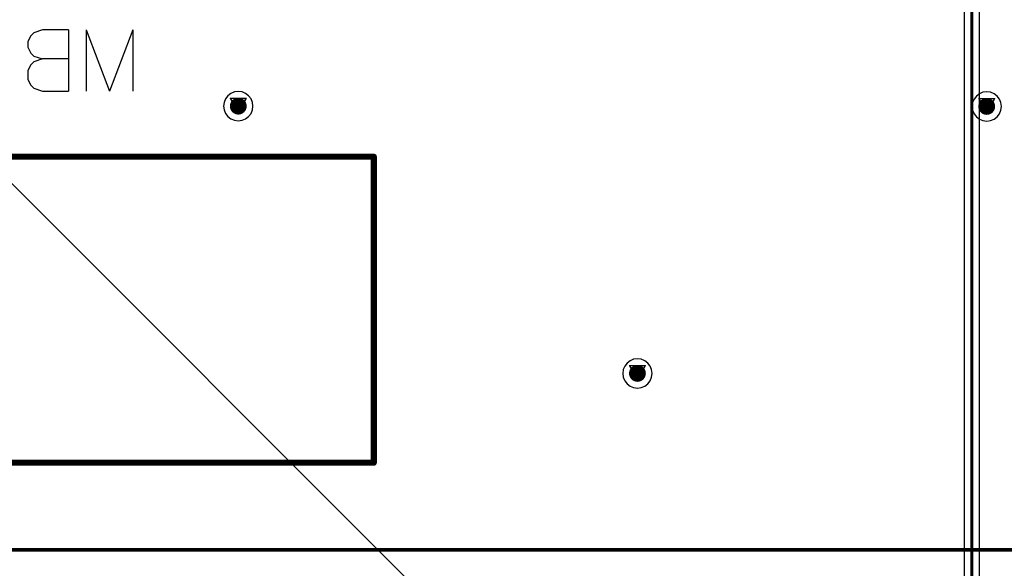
# Model space of a CAD drawing. Header units: millimetres. Extents: x 138 to 555, y 26 to 334.
# Tile 34 of 256: x 226 to 258, y 80 to 98. Entities that reach past the tile are written whole.
import ezdxf

# ---------------------------------------------------------------- set-up
doc = ezdxf.new("R2010")
doc.units = ezdxf.units.MM
for name, color, linetype in [('BottomLayer', 5, 'Continuous'), ('BottomOverlay', 54, 'Continuous'), ('DrillDrawing', 1, 'Continuous'), ('Mechanical27', 56, 'Continuous'), ('MidLayer1', 16, 'Continuous'), ('MidLayer2', 76, 'Continuous'), ('MidLayer3', 90, 'Continuous'), ('MidLayer4', 156, 'Continuous'), ('MultiLayer', 9, 'Continuous'), ('TopLayer', 1, 'Continuous'), ('TopOverlay', 2, 'Continuous'), ('ViaHoleLayer', 16, 'Continuous')]:
    doc.layers.add(name, color=color, linetype=linetype)

# ---------------------------------------------------------------- blocks, each defined once
blk = doc.blocks.new('CON_SAMTEC_QSH_030_01_F_D_A_LCD_MB1230_505')
at = {"layer": 'Mechanical27', "const_width": 0.01}
blk.add_lwpolyline([(83, 68.85), (-36.25, 68.85)], dxfattribs=at)
at = {"layer": 'TopOverlay', "const_width": 0.12}
blk.add_lwpolyline([(83, 68.85), (-36.25, 68.85)], dxfattribs=at)

msp = doc.modelspace()

# ---------------------------------------------------------------- linework, layer by layer
at = {"layer": 'BottomLayer', "const_width": 0.275}
for points in [[(233.253, 95.161, 1), (233.528, 95.161, 1)], [(257.719, 95.152, 1), (257.994, 95.152, 1)], [(246.301, 86.425, 1), (246.576, 86.425, 1)]]:
    msp.add_lwpolyline(points, format="xyb", close=True, dxfattribs=at)
at = {"layer": 'BottomOverlay'}
for p, q in [((226.703, 97.56), (226.607, 97.465)), ((226.988, 97.655), (226.703, 97.56)), ((227.845, 97.655), (226.988, 97.655)), ((227.845, 97.655), (227.845, 95.655)), ((228.416, 97.655), (229.178, 95.655)), ((228.416, 97.655), (228.416, 95.655)), ((229.94, 97.655), (229.178, 95.655)), ((229.94, 97.655), (229.94, 95.655)), ((226.607, 97.465), (226.512, 97.274)), ((226.512, 97.274), (226.512, 97.084)), ((226.512, 97.084), (226.607, 96.893)), ((226.607, 96.893), (226.703, 96.798)), ((226.703, 96.608), (226.607, 96.512)), ((226.703, 96.798), (226.988, 96.703)), ((226.988, 96.703), (226.703, 96.608)), ((227.845, 96.703), (226.988, 96.703)), ((226.607, 96.512), (226.512, 96.322)), ((226.512, 96.322), (226.512, 96.036)), ((226.512, 96.036), (226.607, 95.846)), ((226.607, 95.846), (226.703, 95.751)), ((226.703, 95.751), (226.988, 95.655)), ((226.988, 95.655), (227.845, 95.655))]:
    msp.add_line(p, q, dxfattribs=at)
at = {"layer": 'BottomOverlay', "const_width": 0.2}
for points in [[(210.82, 93.507), (237.82, 93.507)], [(237.82, 83.507), (237.82, 93.507)], [(220.82, 83.507), (237.82, 83.507)]]:
    msp.add_lwpolyline(points, dxfattribs=at)
at = {"layer": 'BottomOverlay', "const_width": 0.1}
for points in [[(237.77, 93.507, 1), (237.87, 93.507, 1)], [(237.77, 93.507, 1), (237.87, 93.507, 1)], [(237.77, 83.507, 1), (237.87, 83.507, 1)], [(237.77, 83.507, 1), (237.87, 83.507, 1)]]:
    msp.add_lwpolyline(points, format="xyb", close=True, dxfattribs=at)
at = {"layer": 'DrillDrawing', "const_width": 0.0508}
for points in [[(233.137, 95.415), (233.645, 95.415)], [(233.137, 95.415), (233.391, 94.907)], [(233.238, 95.313), (233.543, 95.313)], [(233.238, 95.313), (233.391, 95.008)], [(233.391, 94.907), (233.645, 95.415)], [(233.391, 95.008), (233.543, 95.313)], [(257.603, 95.406), (258.111, 95.406)], [(257.603, 95.406), (257.857, 94.898)], [(257.704, 95.304), (258.009, 95.304)], [(257.704, 95.304), (257.857, 94.999)], [(257.857, 94.898), (258.111, 95.406)], [(257.857, 94.999), (258.009, 95.304)], [(246.184, 86.679), (246.692, 86.679)], [(246.184, 86.679), (246.438, 86.171)], [(246.286, 86.578), (246.591, 86.578)], [(246.286, 86.578), (246.438, 86.273)], [(246.438, 86.171), (246.692, 86.679)], [(246.438, 86.273), (246.591, 86.578)]]:
    msp.add_lwpolyline(points, dxfattribs=at)
at = {"layer": 'DrillDrawing', "const_width": 0.0254}
for points in [[(233.124, 95.415, 1), (233.149, 95.415, 1)], [(233.124, 95.415, 1), (233.149, 95.415, 1)], [(233.226, 95.313, 1), (233.251, 95.313, 1)], [(233.226, 95.313, 1), (233.251, 95.313, 1)], [(233.53, 95.313, 1), (233.556, 95.313, 1)], [(233.53, 95.313, 1), (233.556, 95.313, 1)], [(233.632, 95.415, 1), (233.657, 95.415, 1)], [(233.632, 95.415, 1), (233.657, 95.415, 1)], [(257.59, 95.406, 1), (257.615, 95.406, 1)], [(257.59, 95.406, 1), (257.615, 95.406, 1)], [(257.692, 95.304, 1), (257.717, 95.304, 1)], [(257.692, 95.304, 1), (257.717, 95.304, 1)], [(257.996, 95.304, 1), (258.022, 95.304, 1)], [(257.996, 95.304, 1), (258.022, 95.304, 1)], [(258.098, 95.406, 1), (258.123, 95.406, 1)], [(258.098, 95.406, 1), (258.123, 95.406, 1)], [(233.378, 95.008, 1), (233.403, 95.008, 1)], [(233.378, 95.008, 1), (233.403, 95.008, 1)], [(257.844, 94.999, 1), (257.869, 94.999, 1)], [(257.844, 94.999, 1), (257.869, 94.999, 1)], [(233.378, 94.907, 1), (233.403, 94.907, 1)], [(233.378, 94.907, 1), (233.403, 94.907, 1)], [(257.844, 94.898, 1), (257.869, 94.898, 1)], [(257.844, 94.898, 1), (257.869, 94.898, 1)], [(246.172, 86.679, 1), (246.197, 86.679, 1)], [(246.172, 86.679, 1), (246.197, 86.679, 1)], [(246.273, 86.578, 1), (246.299, 86.578, 1)], [(246.273, 86.578, 1), (246.299, 86.578, 1)], [(246.578, 86.578, 1), (246.604, 86.578, 1)], [(246.578, 86.578, 1), (246.604, 86.578, 1)], [(246.68, 86.679, 1), (246.705, 86.679, 1)], [(246.68, 86.679, 1), (246.705, 86.679, 1)], [(246.426, 86.273, 1), (246.451, 86.273, 1)], [(246.426, 86.273, 1), (246.451, 86.273, 1)], [(246.426, 86.171, 1), (246.451, 86.171, 1)], [(246.426, 86.171, 1), (246.451, 86.171, 1)]]:
    msp.add_lwpolyline(points, format="xyb", close=True, dxfattribs=at)
at = {"layer": 'MidLayer1'}
for p, q in [((243.944, 74.672), (217.036, 101.581)), ((233.267, 95.624), (233.151, 95.576)), ((233.391, 95.64), (233.267, 95.624)), ((233.515, 95.624), (233.391, 95.64)), ((233.63, 95.576), (233.515, 95.624)), ((257.733, 95.614), (257.617, 95.567)), ((257.857, 95.631), (257.733, 95.614)), ((257.981, 95.614), (257.857, 95.631)), ((258.096, 95.567), (257.981, 95.614)), ((232.928, 95.285), (232.912, 95.161)), ((232.976, 95.4), (232.928, 95.285)), ((233.052, 95.5), (232.976, 95.4)), ((233.151, 95.576), (233.052, 95.5)), ((233.729, 95.5), (233.63, 95.576)), ((233.806, 95.4), (233.729, 95.5)), ((233.853, 95.285), (233.806, 95.4)), ((233.87, 95.161), (233.853, 95.285)), ((257.394, 95.276), (257.378, 95.152)), ((257.442, 95.391), (257.394, 95.276)), ((257.518, 95.49), (257.442, 95.391)), ((257.617, 95.567), (257.518, 95.49)), ((258.195, 95.49), (258.096, 95.567)), ((258.272, 95.391), (258.195, 95.49)), ((258.319, 95.276), (258.272, 95.391)), ((258.336, 95.152), (258.319, 95.276)), ((232.912, 95.161), (232.928, 95.037)), ((232.928, 95.037), (232.976, 94.921)), ((233.806, 94.921), (233.853, 95.037)), ((233.853, 95.037), (233.87, 95.161)), ((257.378, 95.152), (257.394, 95.028)), ((257.394, 95.028), (257.442, 94.912)), ((258.272, 94.912), (258.319, 95.028)), ((258.319, 95.028), (258.336, 95.152)), ((232.976, 94.921), (233.052, 94.822)), ((233.052, 94.822), (233.151, 94.746)), ((233.151, 94.746), (233.267, 94.698)), ((233.267, 94.698), (233.391, 94.682)), ((233.391, 94.682), (233.515, 94.698)), ((233.515, 94.698), (233.63, 94.746)), ((233.63, 94.746), (233.729, 94.822)), ((233.729, 94.822), (233.806, 94.921)), ((257.442, 94.912), (257.518, 94.813)), ((257.518, 94.813), (257.617, 94.737)), ((257.617, 94.737), (257.733, 94.689)), ((257.733, 94.689), (257.857, 94.673)), ((257.857, 94.673), (257.981, 94.689)), ((257.981, 94.689), (258.096, 94.737)), ((258.096, 94.737), (258.195, 94.813)), ((258.195, 94.813), (258.272, 94.912)), ((246.024, 86.665), (245.976, 86.549)), ((246.1, 86.764), (246.024, 86.665)), ((246.199, 86.84), (246.1, 86.764)), ((246.314, 86.888), (246.199, 86.84)), ((246.438, 86.905), (246.314, 86.888)), ((246.562, 86.888), (246.438, 86.905)), ((246.678, 86.84), (246.562, 86.888)), ((246.777, 86.764), (246.678, 86.84)), ((246.853, 86.665), (246.777, 86.764)), ((246.901, 86.549), (246.853, 86.665)), ((245.976, 86.549), (245.959, 86.425)), ((245.959, 86.425), (245.976, 86.301)), ((245.976, 86.301), (246.024, 86.186)), ((246.853, 86.186), (246.901, 86.301)), ((246.918, 86.425), (246.901, 86.549)), ((246.901, 86.301), (246.918, 86.425)), ((246.024, 86.186), (246.1, 86.087)), ((246.1, 86.087), (246.199, 86.011)), ((246.199, 86.011), (246.314, 85.963)), ((246.314, 85.963), (246.438, 85.946)), ((246.438, 85.946), (246.562, 85.963)), ((246.562, 85.963), (246.678, 86.011)), ((246.678, 86.011), (246.777, 86.087)), ((246.777, 86.087), (246.853, 86.186))]:
    msp.add_line(p, q, dxfattribs=at)
at = {"layer": 'MidLayer1', "const_width": 0.275}
for points in [[(233.253, 95.161, 1), (233.528, 95.161, 1)], [(257.719, 95.152, 1), (257.994, 95.152, 1)], [(246.301, 86.425, 1), (246.576, 86.425, 1)]]:
    msp.add_lwpolyline(points, format="xyb", close=True, dxfattribs=at)
at = {"layer": 'MidLayer2', "const_width": 0.275}
for points in [[(233.253, 95.161, 1), (233.528, 95.161, 1)], [(257.719, 95.152, 1), (257.994, 95.152, 1)], [(246.301, 86.425, 1), (246.576, 86.425, 1)]]:
    msp.add_lwpolyline(points, format="xyb", close=True, dxfattribs=at)
at = {"layer": 'MidLayer3', "const_width": 0.275}
for points in [[(233.253, 95.161, 1), (233.528, 95.161, 1)], [(257.719, 95.152, 1), (257.994, 95.152, 1)], [(246.301, 86.425, 1), (246.576, 86.425, 1)]]:
    msp.add_lwpolyline(points, format="xyb", close=True, dxfattribs=at)
at = {"layer": 'MidLayer4'}
for p, q in [((233.267, 95.624), (233.151, 95.576)), ((233.391, 95.64), (233.267, 95.624)), ((233.515, 95.624), (233.391, 95.64)), ((233.63, 95.576), (233.515, 95.624)), ((257.733, 95.614), (257.617, 95.567)), ((257.857, 95.631), (257.733, 95.614)), ((257.981, 95.614), (257.857, 95.631)), ((258.096, 95.567), (257.981, 95.614)), ((232.928, 95.285), (232.912, 95.161)), ((232.976, 95.4), (232.928, 95.285)), ((233.052, 95.5), (232.976, 95.4)), ((233.151, 95.576), (233.052, 95.5)), ((233.729, 95.5), (233.63, 95.576)), ((233.806, 95.4), (233.729, 95.5)), ((233.853, 95.285), (233.806, 95.4)), ((233.87, 95.161), (233.853, 95.285)), ((257.394, 95.276), (257.378, 95.152)), ((257.442, 95.391), (257.394, 95.276)), ((257.518, 95.49), (257.442, 95.391)), ((257.617, 95.567), (257.518, 95.49)), ((258.195, 95.49), (258.096, 95.567)), ((258.272, 95.391), (258.195, 95.49)), ((258.319, 95.276), (258.272, 95.391)), ((258.336, 95.152), (258.319, 95.276)), ((232.912, 95.161), (232.928, 95.037)), ((232.928, 95.037), (232.976, 94.921)), ((233.806, 94.921), (233.853, 95.037)), ((233.853, 95.037), (233.87, 95.161)), ((257.378, 95.152), (257.394, 95.028)), ((257.394, 95.028), (257.442, 94.912)), ((258.272, 94.912), (258.319, 95.028)), ((258.319, 95.028), (258.336, 95.152)), ((232.976, 94.921), (233.052, 94.822)), ((233.052, 94.822), (233.151, 94.746)), ((233.151, 94.746), (233.267, 94.698)), ((233.267, 94.698), (233.391, 94.682)), ((233.391, 94.682), (233.515, 94.698)), ((233.515, 94.698), (233.63, 94.746)), ((233.63, 94.746), (233.729, 94.822)), ((233.729, 94.822), (233.806, 94.921)), ((257.442, 94.912), (257.518, 94.813)), ((257.518, 94.813), (257.617, 94.737)), ((257.617, 94.737), (257.733, 94.689)), ((257.733, 94.689), (257.857, 94.673)), ((257.857, 94.673), (257.981, 94.689)), ((257.981, 94.689), (258.096, 94.737)), ((258.096, 94.737), (258.195, 94.813)), ((258.195, 94.813), (258.272, 94.912)), ((246.024, 86.665), (245.976, 86.549)), ((246.1, 86.764), (246.024, 86.665)), ((246.199, 86.84), (246.1, 86.764)), ((246.314, 86.888), (246.199, 86.84)), ((246.438, 86.905), (246.314, 86.888)), ((246.562, 86.888), (246.438, 86.905)), ((246.678, 86.84), (246.562, 86.888)), ((246.777, 86.764), (246.678, 86.84)), ((246.853, 86.665), (246.777, 86.764)), ((246.901, 86.549), (246.853, 86.665)), ((245.976, 86.549), (245.959, 86.425)), ((245.959, 86.425), (245.976, 86.301)), ((245.976, 86.301), (246.024, 86.186)), ((246.853, 86.186), (246.901, 86.301)), ((246.918, 86.425), (246.901, 86.549)), ((246.901, 86.301), (246.918, 86.425)), ((246.024, 86.186), (246.1, 86.087)), ((246.1, 86.087), (246.199, 86.011)), ((246.199, 86.011), (246.314, 85.963)), ((246.314, 85.963), (246.438, 85.946)), ((246.438, 85.946), (246.562, 85.963)), ((246.562, 85.963), (246.678, 86.011)), ((246.678, 86.011), (246.777, 86.087)), ((246.777, 86.087), (246.853, 86.186))]:
    msp.add_line(p, q, dxfattribs=at)
at = {"layer": 'MidLayer4', "const_width": 0.275}
for points in [[(233.253, 95.161, 1), (233.528, 95.161, 1)], [(257.719, 95.152, 1), (257.994, 95.152, 1)], [(246.301, 86.425, 1), (246.576, 86.425, 1)]]:
    msp.add_lwpolyline(points, format="xyb", close=True, dxfattribs=at)
at = {"layer": 'MultiLayer', "const_width": 0.275}
for points in [[(233.253, 95.161, 1), (233.528, 95.161, 1)], [(257.719, 95.152, 1), (257.994, 95.152, 1)], [(246.301, 86.425, 1), (246.576, 86.425, 1)]]:
    msp.add_lwpolyline(points, format="xyb", close=True, dxfattribs=at)
at = {"layer": 'TopLayer'}
for p, q in [((257.114, 102.552), (257.114, 73.962)), ((257.624, 73.856), (257.624, 102.658))]:
    msp.add_line(p, q, dxfattribs=at)
at = {"layer": 'TopLayer', "const_width": 0.1}
msp.add_lwpolyline([(257.369, 73.856), (257.369, 102.658)], dxfattribs=at)
at = {"layer": 'TopLayer', "const_width": 0.275}
for points in [[(233.253, 95.161, 1), (233.528, 95.161, 1)], [(257.719, 95.152, 1), (257.994, 95.152, 1)], [(246.301, 86.425, 1), (246.576, 86.425, 1)]]:
    msp.add_lwpolyline(points, format="xyb", close=True, dxfattribs=at)
at = {"layer": 'ViaHoleLayer', "const_width": 0.15}
for points in [[(233.316, 95.161, 1), (233.466, 95.161, 1)], [(257.782, 95.152, 1), (257.932, 95.152, 1)], [(246.363, 86.425, 1), (246.513, 86.425, 1)]]:
    msp.add_lwpolyline(points, format="xyb", close=True, dxfattribs=at)

# ---------------------------------------------------------------- block references
at = {"rotation": 180}
msp.add_blockref('CON_SAMTEC_QSH_030_01_F_D_A_LCD_MB1230_505', (279.82, 149.507), dxfattribs=at)

doc.saveas('drawing.dxf')
